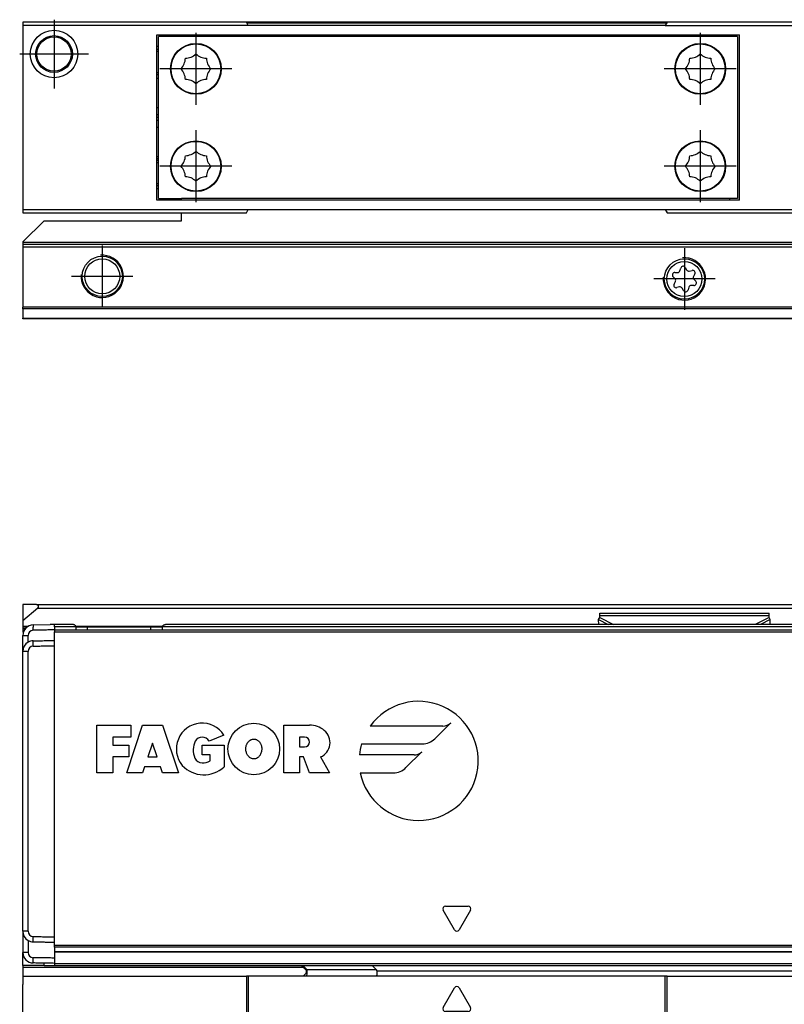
# Model space of a CAD drawing. Header units: millimetres. Extents: x -746 to 1106, y -92 to 517.
# Tile 43 of 55: x 229 to 302, y 84 to 177. Entities that reach past the tile are written whole.
import ezdxf

# ---------------------------------------------------------------- set-up
doc = ezdxf.new("R2010")
doc.units = ezdxf.units.MM
doc.linetypes.add('DOT_CENTER', pattern=[14, 12, -1, 0, -1])
doc.layers.add('1', color=7, linetype='Continuous')

# ---------------------------------------------------------------- blocks, each defined once
blk = doc.blocks.new('SOPORTE_SV2-T__11', base_point=(229.75, 148.848))
at = {"color": 7, "linetype": 'Continuous'}
for p, q in [((245.452, 160.989), (245.289, 160.989)), ((246.911, 160.989), (246.748, 160.989)), ((296.55, 160.198), (244.75, 160.202)), ((244.75, 160.048), (244.75, 160.202)), ((297.275, 160.198), (296.55, 160.198)), ((244.75, 158.848), (247.022, 158.848)), ((244.75, 158.097), (244.75, 158.848)), ((247.022, 158.848), (250.877, 158.848)), ((290.623, 158.848), (294.478, 158.848)), ((294.478, 158.848), (303.022, 158.848)), ((231.75, 158.097), (229.75, 156.097)), ((231.75, 158.097), (244.75, 158.097)), ((229.75, 156.097), (229.75, 156.048)), ((229.75, 156.048), (229.75, 155.848)), ((1054.75, 155.848), (229.75, 155.848)), ((229.75, 155.848), (229.75, 155.648)), ((229.75, 155.648), (229.75, 149.93)), ((291.831, 153.379), (291.904, 153.632)), ((292.328, 153.684), (292.457, 153.462)), ((291.364, 152.625), (291.181, 152.815)), ((291.346, 153.208), (291.61, 153.211)), ((292.713, 153.352), (292.974, 153.415)), ((293.231, 153.074), (293.102, 152.845)), ((293.136, 152.57), (293.319, 152.38)), ((291.269, 152.121), (291.398, 152.35)), ((291.783, 151.844), (291.527, 151.781)), ((292.173, 151.51), (292.039, 151.736)), ((292.669, 151.816), (292.596, 151.563)), ((293.154, 151.986), (292.89, 151.984)), ((229.75, 149.789), (229.75, 149.93)), ((229.75, 149.789), (229.75, 148.906)), ((229.75, 148.848), (229.75, 148.906)), ((1054.75, 148.848), (229.75, 148.848))]:
    blk.add_line(p, q, dxfattribs=at)
at = {"color": 3, "linetype": 'Continuous'}
for p, q in [((245.515, 160.971), (245.339, 160.971)), ((246.861, 160.971), (246.685, 160.971)), ((1054.75, 156.048), (229.75, 156.048)), ((229.75, 155.648), (1054.75, 155.648)), ((1054.75, 149.93), (229.75, 149.93)), ((1054.75, 149.789), (229.75, 149.789)), ((229.75, 148.906), (1054.75, 148.906))]:
    blk.add_line(p, q, dxfattribs=at)
at = {"color": 7, "linetype": 'Continuous'}
for centre, radius in [((237.25, 152.848), 1.9), ((237.25, 152.848), 1.65), ((292.25, 152.598), 1.9), ((292.25, 152.598), 1.65)]:
    blk.add_circle(centre, radius, dxfattribs=at)
for centre, start, end in [((292.127, 153.567), 30.15195, 163.87162), ((291.349, 152.976), 90.56562, 223.87162), ((291.196, 152.464), 330.56562, 43.87162), ((291.607, 153.444), 270.56562, 343.87162), ((292.658, 153.578), 210.15195, 283.45795), ((293.028, 153.189), 330.56562, 103.45795), ((293.304, 152.731), 150.56562, 223.87162), ((291.472, 152.006), 150.56562, 283.87162), ((291.839, 151.618), 30.56562, 103.87162), ((292.893, 151.751), 90.56562, 163.87062), ((293.151, 152.219), 270.56562, 43.87162), ((292.373, 151.628), 210.56562, 343.87062)]:
    blk.add_arc(centre, 0.233, start, end, dxfattribs=at)
at = {"layer": '1', "color": 2, "linetype": 'DOT_CENTER'}
for p, q in [((237.25, 155.748), (237.25, 149.948)), ((292.25, 155.498), (292.25, 149.698)), ((240.15, 152.848), (234.35, 152.848)), ((295.15, 152.598), (289.35, 152.598))]:
    blk.add_line(p, q, dxfattribs=at)
at = {"layer": '1', "color": 30, "linetype": 'Continuous'}
for centre in [(237.25, 152.848), (292.25, 152.598)]:
    blk.add_arc(centre, 2, 175, 95, dxfattribs=at)
blk = doc.blocks.new('REGLA_SV2-720-T__12', base_point=(232.75, 158.848))
at = {"color": 7, "linetype": 'Continuous'}
for p, q in [((250.877, 176.848), (232.75, 176.848)), ((290.623, 176.848), (250.877, 176.848)), ((322.75, 176.848), (290.623, 176.848)), ((242.4, 174.305), (242.575, 174.305)), ((242.575, 171.88), (242.4, 171.88)), ((242.4, 168.797), (242.575, 168.797)), ((242.4, 168.136), (242.575, 168.136)), ((242.575, 167.848), (242.4, 167.848)), ((242.575, 167.559), (242.4, 167.559)), ((242.575, 166.898), (242.4, 166.898)), ((242.4, 163.815), (242.575, 163.815)), ((243.768, 163.815), (243.819, 163.815)), ((248.381, 163.815), (248.432, 163.815)), ((242.575, 161.39), (242.4, 161.39)), ((244.661, 161.39), (244.581, 161.39)), ((247.619, 161.39), (247.539, 161.39)), ((232.75, 158.848), (238.478, 158.848)), ((238.478, 158.848), (244.75, 158.848)), ((244.75, 158.848), (247.022, 158.848)), ((247.022, 158.848), (250.877, 158.848)), ((290.623, 158.848), (294.478, 158.848)), ((294.478, 158.848), (303.022, 158.848))]:
    blk.add_line(p, q, dxfattribs=at)
at = {"color": 3, "linetype": 'Continuous'}
for p, q in [((290.565, 176.748), (250.935, 176.748)), ((242.4, 174.59), (242.575, 174.59)), ((242.4, 174.105), (242.575, 174.105)), ((242.575, 172.08), (242.4, 172.08)), ((242.575, 171.538), (242.4, 171.538)), ((242.4, 164.157), (242.575, 164.157)), ((242.575, 163.961), (242.4, 163.961)), ((243.861, 163.961), (243.808, 163.961)), ((243.879, 164.157), (243.933, 164.157)), ((248.267, 164.157), (248.321, 164.157)), ((248.392, 163.961), (248.339, 163.961)), ((242.4, 163.615), (242.575, 163.615)), ((243.728, 163.615), (243.779, 163.615)), ((248.421, 163.615), (248.472, 163.615)), ((242.575, 161.59), (242.4, 161.59)), ((242.575, 161.105), (242.4, 161.105)), ((244.435, 161.59), (244.365, 161.59)), ((245.134, 161.105), (245.018, 161.105)), ((247.182, 161.105), (247.066, 161.105)), ((247.835, 161.59), (247.765, 161.59))]:
    blk.add_line(p, q, dxfattribs=at)
blk = doc.blocks.new('CABEZA_ROSCADA_REGLA_SV2-T__13', base_point=(229.75, 158.848))
at = {"color": 7, "linetype": 'Continuous'}
for p, q in [((232.75, 176.848), (229.75, 176.848)), ((229.75, 176.848), (229.75, 176.548)), ((250.877, 176.848), (232.75, 176.848)), ((251.05, 176.548), (250.877, 176.848)), ((290.623, 176.848), (290.45, 176.548)), ((322.75, 176.848), (290.623, 176.848)), ((322.75, 176.548), (322.75, 176.848)), ((229.75, 176.548), (229.75, 159.148)), ((251.05, 176.548), (229.75, 176.548)), ((290.45, 176.548), (251.05, 176.548)), ((290.45, 176.548), (322.75, 176.548)), ((322.75, 159.148), (322.75, 176.548)), ((242.4, 175.648), (296.55, 175.648)), ((242.4, 160.048), (242.4, 175.648)), ((296.55, 175.498), (242.575, 175.498)), ((242.575, 160.198), (242.575, 175.498)), ((296.55, 175.648), (297.45, 175.648)), ((296.55, 175.498), (296.55, 175.648)), ((297.275, 175.498), (296.55, 175.498)), ((297.275, 175.498), (297.275, 160.198)), ((297.45, 160.048), (297.45, 175.648)), ((306.05, 169.614), (305.3, 169.181)), ((306.8, 169.181), (306.05, 169.614)), ((305.3, 169.181), (305.3, 168.314)), ((306.8, 168.314), (306.8, 169.181)), ((305.3, 168.314), (306.05, 167.881)), ((306.05, 167.881), (306.8, 168.314)), ((296.55, 160.048), (242.4, 160.048)), ((242.575, 160.198), (244.75, 160.202)), ((296.55, 160.198), (244.75, 160.202)), ((297.275, 160.198), (296.55, 160.198)), ((296.55, 160.048), (296.55, 160.198)), ((297.45, 160.048), (296.55, 160.048)), ((229.75, 159.148), (251.05, 159.148)), ((229.75, 159.148), (229.75, 158.848)), ((250.877, 158.848), (251.05, 159.148)), ((251.05, 159.148), (290.45, 159.148)), ((290.45, 159.148), (322.75, 159.148)), ((290.45, 159.148), (290.623, 158.848)), ((322.75, 158.848), (322.75, 159.148)), ((229.75, 158.848), (232.75, 158.848)), ((232.75, 158.848), (238.478, 158.848)), ((238.478, 158.848), (244.75, 158.848)), ((244.75, 158.848), (247.022, 158.848)), ((247.022, 158.848), (250.877, 158.848)), ((290.623, 158.848), (294.478, 158.848)), ((294.478, 158.848), (303.022, 158.848)), ((303.022, 158.848), (322.75, 158.848))]:
    blk.add_line(p, q, dxfattribs=at)
for centre, radius in [((232.697, 173.848), 2.244), ((232.697, 173.848), 1.738), ((232.697, 173.848), 1.625), ((246.1, 172.448), 2.4), ((246.1, 172.448), 2.35), ((293.75, 172.448), 2.4), ((293.75, 172.448), 2.35), ((306.05, 168.748), 1.6), ((306.05, 168.748), 1.425), ((306.05, 168.748), 1.25), ((246.1, 163.248), 2.4), ((246.1, 163.248), 2.35), ((293.75, 163.248), 2.4), ((293.75, 163.248), 2.35), ((306.697, 161.848), 2.201), ((306.697, 161.848), 1.696), ((306.697, 161.848), 1.6)]:
    blk.add_circle(centre, radius, dxfattribs=at)
for centre, start, end in [((243.604, 173.481), 316.43231, 358.56769), ((245.066, 174.943), 271.43231, 313.56769), ((247.134, 174.943), 226.43231, 268.56769), ((248.596, 173.481), 181.43231, 223.56769), ((291.254, 173.481), 316.43231, 358.56769), ((292.716, 174.943), 271.43231, 313.56769), ((294.784, 174.943), 226.43231, 268.56769), ((296.246, 173.481), 181.43231, 223.56769), ((243.604, 171.414), 1.43231, 43.56769), ((248.596, 171.414), 136.43231, 178.56769), ((291.254, 171.414), 1.43231, 43.56769), ((296.246, 171.414), 136.43231, 178.56769), ((245.066, 169.952), 46.43231, 88.56769), ((247.134, 169.952), 91.43231, 133.56769), ((292.716, 169.952), 46.43231, 88.56769), ((294.784, 169.952), 91.43231, 133.56769), ((245.066, 165.743), 271.43231, 313.56769), ((247.134, 165.743), 226.43231, 268.56769), ((292.716, 165.743), 271.43231, 313.56769), ((294.784, 165.743), 226.43231, 268.56769), ((243.604, 164.281), 316.43231, 358.56769), ((248.596, 164.281), 181.43231, 223.56769), ((291.254, 164.281), 316.43231, 358.56769), ((296.246, 164.281), 181.43231, 223.56769), ((243.604, 162.214), 1.43231, 43.56769), ((248.596, 162.214), 136.43231, 178.56769), ((291.254, 162.214), 1.43231, 43.56769), ((296.246, 162.214), 136.43231, 178.56769), ((245.066, 160.752), 46.43231, 88.56769), ((247.134, 160.752), 91.43231, 133.56769), ((292.716, 160.752), 46.43231, 88.56769), ((294.784, 160.752), 91.43231, 133.56769)]:
    blk.add_arc(centre, 1.5, start, end, dxfattribs=at)
at = {"layer": '1', "color": 2, "linetype": 'DOT_CENTER'}
for p, q in [((232.697, 177.092), (232.697, 170.603)), ((246.1, 175.848), (246.1, 169.048)), ((293.75, 175.848), (293.75, 169.048)), ((235.941, 173.848), (229.453, 173.848)), ((249.5, 172.448), (242.7, 172.448)), ((297.15, 172.448), (290.35, 172.448)), ((306.05, 171.348), (306.05, 166.148)), ((308.65, 168.748), (303.45, 168.748)), ((246.1, 166.648), (246.1, 159.848)), ((293.75, 166.648), (293.75, 159.848)), ((306.697, 165.049), (306.697, 158.646)), ((249.5, 163.248), (242.7, 163.248)), ((297.15, 163.248), (290.35, 163.248)), ((309.898, 161.848), (303.496, 161.848))]:
    blk.add_line(p, q, dxfattribs=at)
blk = doc.blocks.new('REGLA_SV2-720-T__14', base_point=(229.75, 148.848))
for name, p in [('CABEZA_ROSCADA_REGLA_SV2-T__13', (229.75, 158.848)), ('REGLA_SV2-720-T__12', (232.75, 158.848)), ('SOPORTE_SV2-T__11', (229.75, 148.848))]:
    blk.add_blockref(name, p)
blk = doc.blocks.new('Bottom3', base_point=(317.25, 162.848))
blk.add_blockref('REGLA_SV2-720-T__14', (229.75, 148.848))
blk = doc.blocks.new('CABEZA_ROSCADA_REGLA_SV2-T__22', base_point=(229.75, 65.652))
at = {"color": 7, "linetype": 'Continuous'}
for p, q in [((256.053, 87.752), (256.543, 87.263)), ((263.154, 87.342), (262.744, 87.752)), ((305.347, 87.752), (304.937, 87.342)), ((311.534, 87.263), (312.023, 87.752)), ((229.75, 86.752), (229.75, 85.947)), ((229.75, 86.752), (250.877, 86.752)), ((251.05, 86.752), (250.877, 86.752)), ((250.877, 86.752), (250.877, 65.952)), ((251.05, 86.752), (251.05, 65.652)), ((256.116, 86.752), (251.05, 86.752)), ((256.531, 86.752), (256.116, 86.752)), ((263.153, 86.752), (256.531, 86.752)), ((290.45, 86.752), (263.153, 86.752)), ((290.623, 86.752), (290.45, 86.752)), ((290.45, 65.652), (290.45, 86.752)), ((290.623, 86.752), (304.938, 86.752)), ((290.623, 65.952), (290.623, 86.752)), ((304.938, 86.752), (311.544, 86.752)), ((311.544, 86.752), (311.961, 86.752)), ((311.961, 86.752), (322.75, 86.752)), ((322.75, 86.752), (322.75, 65.952)), ((229.75, 85.747), (229.75, 85.947)), ((229.75, 65.952), (229.75, 85.747)), ((269.466, 83.779), (270.534, 85.628)), ((270.966, 85.628), (272.034, 83.779)), ((271.817, 83.404), (269.683, 83.404)), ((238.478, 82.152), (238.911, 81.402)), ((247.022, 82.152), (246.589, 81.402)), ((294.478, 82.152), (294.911, 81.402)), ((303.022, 82.152), (302.589, 81.402)), ((236.803, 77.752), (238.911, 81.402)), ((238.911, 81.402), (246.589, 81.402)), ((246.589, 81.402), (248.697, 77.752)), ((292.803, 77.752), (294.911, 81.402)), ((294.911, 81.402), (302.589, 81.402)), ((302.589, 81.402), (304.45, 78.18)), ((305.2, 78.381), (304.45, 78.18)), ((304.45, 77.325), (304.45, 78.18)), ((235.937, 77.752), (236.803, 77.752)), ((238.911, 74.102), (236.803, 77.752)), ((248.697, 77.752), (246.589, 74.102)), ((249.563, 77.752), (248.697, 77.752)), ((291.937, 77.752), (292.803, 77.752)), ((294.911, 74.102), (292.803, 77.752)), ((304.45, 77.325), (302.589, 74.102)), ((305.2, 77.124), (304.45, 77.325)), ((238.478, 73.352), (238.911, 74.102)), ((246.589, 74.102), (238.911, 74.102)), ((247.022, 73.352), (246.589, 74.102)), ((294.478, 73.352), (294.911, 74.102)), ((302.589, 74.102), (294.911, 74.102)), ((303.022, 73.352), (302.589, 74.102)), ((229.75, 65.952), (229.75, 65.652)), ((250.877, 65.952), (229.75, 65.952)), ((251.05, 65.652), (229.75, 65.652)), ((251.05, 65.652), (250.877, 65.952)), ((290.45, 65.652), (251.05, 65.652)), ((290.623, 65.952), (290.45, 65.652)), ((290.45, 65.652), (322.75, 65.652)), ((290.623, 65.952), (322.75, 65.952)), ((322.75, 65.652), (322.75, 65.952))]:
    blk.add_line(p, q, dxfattribs=at)
at = {"color": 3, "linetype": 'Continuous'}
for p, q in [((256.211, 87.752), (256.621, 87.342)), ((311.454, 87.342), (311.865, 87.752)), ((263.154, 87.342), (256.621, 87.342)), ((263.199, 87.252), (304.892, 87.252)), ((304.937, 87.342), (311.454, 87.342)), ((235.937, 77.752), (238.478, 82.152)), ((238.478, 82.152), (247.022, 82.152)), ((247.022, 82.152), (249.563, 77.752)), ((291.937, 77.752), (294.478, 82.152)), ((294.478, 82.152), (303.022, 82.152)), ((303.022, 82.152), (305.2, 78.381)), ((305.2, 77.124), (305.2, 78.381)), ((238.478, 73.352), (235.937, 77.752)), ((249.563, 77.752), (247.022, 73.352)), ((294.478, 73.352), (291.937, 77.752)), ((305.2, 77.124), (303.022, 73.352)), ((247.022, 73.352), (238.478, 73.352)), ((303.022, 73.352), (294.478, 73.352))]:
    blk.add_line(p, q, dxfattribs=at)
at = {"color": 7, "linetype": 'Continuous'}
for centre, radius in [((242.75, 77.752), 1.9), ((242.75, 77.752), 1.65), ((298.75, 77.752), 1.9), ((298.75, 77.752), 1.65)]:
    blk.add_circle(centre, radius, dxfattribs=at)
for centre, radius, start, end in [((263.069, 87.244), 0.131, 3.7675, 48.98543), ((305.022, 87.244), 0.13, 131.01243, 176.2306), ((270.75, 85.503), 0.25, 30, 150), ((269.683, 83.654), 0.25, 150, 270), ((271.817, 83.654), 0.25, 270, 30)]:
    blk.add_arc(centre, radius, start, end, dxfattribs=at)
for points, knots in [([(256.116, 86.752), (256.14, 86.756), (256.207, 86.765), (256.321, 86.818), (256.438, 86.914), (256.523, 87.042), (256.563, 87.148), (256.565, 87.226), (256.549, 87.252), (256.543, 87.263)], [0, 0, 0, 0, 0.0741131, 0.2021641, 0.3703055, 0.5215737, 0.6576733, 0.7087042, 0.7462658, 0.7462658, 0.7462658, 0.7462658]), ([(263.199, 87.252), (263.199, 87.187), (263.198, 87.069), (263.185, 86.917), (263.182, 86.811), (263.159, 86.765), (263.153, 86.752)], [0, 0, 0, 0, 0.1945783, 0.3538246, 0.4620183, 0.5052321, 0.5052321, 0.5052321, 0.5052321]), ([(304.938, 86.752), (304.932, 86.765), (304.909, 86.811), (304.906, 86.917), (304.893, 87.069), (304.892, 87.187), (304.892, 87.252)], [0, 0, 0, 0, 0.0431727, 0.1513554, 0.3105983, 0.5051762, 0.5051762, 0.5051762, 0.5051762]), ([(311.534, 87.263), (311.525, 87.243), (311.5, 87.189), (311.532, 87.095), (311.579, 87.002), (311.653, 86.902), (311.757, 86.817), (311.869, 86.765), (311.936, 86.756), (311.961, 86.752)], [0, 0, 0, 0, 0.0620833, 0.1761379, 0.2724647, 0.3813167, 0.5449043, 0.6708686, 0.7457629, 0.7457629, 0.7457629, 0.7457629])]:
    blk.add_open_spline(points, degree=3, knots=knots, dxfattribs=at)
at = {"color": 3, "linetype": 'Continuous'}
for points, knots in [([(256.531, 86.752), (256.545, 86.768), (256.591, 86.816), (256.602, 86.954), (256.625, 87.132), (256.622, 87.27), (256.621, 87.342)], [0, 0, 0, 0, 0.0612673, 0.1973464, 0.391351, 0.6083017, 0.6083017, 0.6083017, 0.6083017]), ([(256.621, 87.342), (256.611, 87.332), (256.592, 87.313), (256.566, 87.287), (256.551, 87.271), (256.544, 87.264), (256.543, 87.263)], [0, 0, 0, 0, 0.0443949, 0.0806482, 0.1079614, 0.1118633, 0.1118633, 0.1118633, 0.1118633]), ([(311.454, 87.342), (311.453, 87.269), (311.451, 87.132), (311.473, 86.954), (311.484, 86.816), (311.53, 86.768), (311.544, 86.752)], [0, 0, 0, 0, 0.2168263, 0.4106589, 0.5465665, 0.6076479, 0.6076479, 0.6076479, 0.6076479]), ([(311.534, 87.263), (311.531, 87.265), (311.526, 87.27), (311.511, 87.286), (311.487, 87.31), (311.465, 87.331), (311.454, 87.342)], [0, 0, 0, 0, 0.0104252, 0.0208504, 0.0659319, 0.1120602, 0.1120602, 0.1120602, 0.1120602])]:
    blk.add_open_spline(points, degree=3, knots=knots, dxfattribs=at)
at = {"layer": '1', "color": 2, "linetype": 'DOT_CENTER'}
for p, q in [((242.75, 80.652), (242.75, 74.852)), ((298.75, 80.652), (298.75, 74.852)), ((245.65, 77.752), (239.85, 77.752)), ((301.65, 77.752), (295.85, 77.752))]:
    blk.add_line(p, q, dxfattribs=at)
at = {"layer": '1', "color": 30, "linetype": 'Continuous'}
for centre in [(242.75, 77.752), (298.75, 77.752)]:
    blk.add_arc(centre, 2, 175, 95, dxfattribs=at)
blk = doc.blocks.new('SOPORTE_SV2-T__23', base_point=(229.75, 85.747))
at = {"color": 7, "linetype": 'Continuous'}
for p, q in [((231.05, 121.847), (229.75, 121.847)), ((229.75, 121.847), (229.75, 120.296)), ((231.05, 121.847), (1053.45, 121.847)), ((231.178, 121.494), (229.75, 120.296)), ((284.25, 121.022), (300.25, 121.022)), ((284.25, 120.805), (284.25, 121.022)), ((300.25, 120.805), (300.25, 121.022)), ((229.75, 120.296), (229.75, 119.794)), ((284.141, 120.425), (284.25, 120.631)), ((284.154, 119.952), (284.141, 120.425)), ((284.25, 120.631), (284.25, 120.805)), ((300.25, 120.631), (300.25, 120.805)), ((300.359, 120.425), (300.25, 120.631)), ((300.346, 119.952), (300.359, 120.425)), ((229.75, 119.794), (229.75, 119.747)), ((229.75, 119.747), (229.75, 119.547)), ((229.75, 119.747), (230.192, 119.747)), ((229.75, 119.547), (229.75, 119.247)), ((229.75, 119.247), (229.806, 119.247)), ((234.782, 119.752), (235.807, 119.747)), ((235.807, 119.747), (235.85, 119.752)), ((235.85, 119.752), (241.85, 119.752)), ((241.85, 119.752), (242.918, 119.752)), ((229.75, 90.988), (229.75, 92.247)), ((229.75, 90.988), (229.75, 88.988)), ((229.75, 87.747), (229.75, 88.988)), ((229.75, 87.747), (229.75, 87.547)), ((231.75, 87.747), (229.75, 87.747)), ((229.75, 87.547), (229.75, 86.752)), ((231.75, 87.747), (231.75, 87.97)), ((231.75, 87.747), (232.75, 87.752)), ((232.75, 87.752), (244.75, 87.747)), ((229.75, 86.752), (229.75, 85.947)), ((229.75, 85.747), (229.75, 85.947))]:
    blk.add_line(p, q, dxfattribs=at)
at = {"color": 3, "linetype": 'Continuous'}
for p, q in [((231.178, 121.494), (1053.322, 121.494)), ((284.141, 120.425), (285.053, 119.952)), ((284.25, 120.805), (300.25, 120.805)), ((284.25, 120.631), (285.56, 119.952)), ((300.25, 120.631), (298.94, 119.952)), ((300.359, 120.425), (299.447, 119.952)), ((229.75, 119.794), (230.269, 119.794)), ((229.973, 119.547), (229.75, 119.547)), ((233.85, 119.752), (232.75, 119.752)), ((234.782, 119.752), (233.85, 119.752)), ((234.774, 119.794), (242.926, 119.794)), ((243.85, 119.752), (242.918, 119.752)), ((290.556, 119.747), (243.85, 119.752)), ((256.258, 87.547), (229.75, 87.547))]:
    blk.add_line(p, q, dxfattribs=at)
at = {"color": 7, "linetype": 'Continuous'}
blk.add_arc((231.05, 121.647), 0.2, 310, 90, dxfattribs=at)
blk = doc.blocks.new('REGLA_SV2-720-T__24', base_point=(229.75, 87.747))
at = {"color": 7, "linetype": 'Continuous'}
for p, q in [((230.733, 119.917), (232.333, 119.945)), ((234.486, 119.952), (232.75, 119.952)), ((232.75, 119.752), (232.75, 119.952)), ((232.75, 119.752), (232.75, 119.452)), ((232.75, 119.452), (1051.75, 119.452)), ((232.75, 119.452), (232.75, 119.259)), ((232.75, 118.452), (232.75, 119.259)), ((234.782, 119.752), (235.807, 119.747)), ((235.807, 119.747), (235.85, 119.752)), ((235.85, 119.752), (241.85, 119.752)), ((241.85, 119.752), (242.918, 119.752)), ((1041.286, 119.952), (243.214, 119.952)), ((229.75, 117.417), (229.75, 118.917)), ((232.75, 117.952), (232.75, 118.452)), ((229.75, 92.247), (229.75, 117.417)), ((232.75, 90.453), (232.75, 117.952)), ((229.75, 90.988), (229.75, 92.247)), ((229.75, 90.988), (229.75, 88.988)), ((232.75, 89.952), (232.75, 90.453)), ((232.75, 89.651), (232.75, 89.952)), ((232.75, 89.478), (232.75, 89.651)), ((232.75, 89.478), (232.75, 89.062)), ((232.75, 89.062), (232.75, 89.035)), ((232.75, 89.035), (232.75, 88.453)), ((232.75, 89.035), (1051.75, 89.035)), ((232.75, 88.453), (232.75, 87.952)), ((232.75, 87.952), (232.75, 87.752)), ((232.75, 87.752), (244.75, 87.747)), ((244.75, 87.747), (1039.75, 87.747))]:
    blk.add_line(p, q, dxfattribs=at)
at = {"color": 3, "linetype": 'Continuous'}
for p, q in [((230.733, 119.917), (230.733, 119.717)), ((230.736, 119.417), (230.733, 119.717)), ((233.85, 119.752), (232.75, 119.752)), ((232.75, 119.259), (1051.75, 119.259)), ((234.782, 119.752), (233.85, 119.752)), ((235.85, 119.459), (235.85, 119.752)), ((241.85, 119.459), (241.85, 119.752)), ((243.85, 119.752), (242.918, 119.752)), ((290.556, 119.747), (243.85, 119.752)), ((993.944, 119.747), (290.556, 119.747)), ((229.75, 118.917), (230.25, 118.917)), ((230.736, 117.917), (230.733, 118.417)), ((230.25, 117.417), (229.75, 117.417)), ((236.749, 105.95), (236.749, 110.452)), ((236.749, 110.452), (239.939, 110.452)), ((239.563, 105.95), (241.064, 110.452)), ((239.939, 110.452), (239.939, 109.327)), ((241.064, 110.452), (242.94, 110.452)), ((242.94, 110.452), (244.441, 105.95)), ((254.4, 105.95), (254.4, 110.452)), ((254.4, 110.452), (256.839, 110.452)), ((269.44, 110.368), (262.578, 110.368)), ((268.678, 109.174), (270.176, 110.673)), ((239.939, 109.327), (238.25, 109.327)), ((238.25, 109.327), (238.25, 108.576)), ((248.748, 109.514), (247.345, 108.951)), ((256.37, 109.327), (255.901, 109.327)), ((255.901, 109.327), (255.901, 108.389)), ((238.25, 108.576), (239.751, 108.576)), ((239.751, 108.576), (239.751, 107.451)), ((242.002, 108.764), (241.564, 107.451)), ((242.44, 107.451), (242.002, 108.764)), ((246.696, 108.576), (248.759, 108.576)), ((246.696, 107.638), (246.696, 108.576)), ((248.759, 108.576), (248.759, 106.513)), ((255.901, 108.389), (256.37, 108.389)), ((261.747, 108.679), (267.484, 108.679)), ((265.948, 106.444), (267.447, 107.943)), ((239.751, 107.451), (238.25, 107.451)), ((238.25, 107.451), (238.25, 105.95)), ((241.564, 107.451), (242.44, 107.451)), ((247.446, 107.638), (246.696, 107.638)), ((247.446, 107.075), (247.446, 107.638)), ((255.901, 107.451), (255.901, 105.95)), ((256.277, 107.451), (255.901, 107.451)), ((256.839, 105.95), (256.277, 107.451)), ((257.88, 107.451), (258.714, 105.95)), ((266.711, 107.638), (261.542, 107.638)), ((241.252, 106.513), (241.064, 105.95)), ((242.753, 106.513), (241.252, 106.513)), ((242.94, 105.95), (242.753, 106.513)), ((238.25, 105.95), (236.749, 105.95)), ((241.064, 105.95), (239.563, 105.95)), ((244.441, 105.95), (242.94, 105.95)), ((255.901, 105.95), (254.4, 105.95)), ((258.714, 105.95), (256.839, 105.95)), ((261.628, 105.95), (264.754, 105.95)), ((269.683, 93.351), (271.817, 93.351)), ((270.533, 91.127), (269.467, 92.976)), ((272.033, 92.976), (270.967, 91.127)), ((230.25, 90.988), (229.75, 90.988)), ((230.733, 89.988), (230.736, 90.488)), ((1051.75, 89.651), (232.75, 89.651)), ((1051.75, 89.478), (232.75, 89.478)), ((230.25, 88.988), (229.75, 88.988)), ((230.733, 87.988), (230.736, 88.488)), ((232.75, 89.062), (1051.75, 89.062)), ((232.75, 87.952), (1051.75, 87.952))]:
    blk.add_line(p, q, dxfattribs=at)
blk.add_circle((251.57, 108.201), 2.439, dxfattribs=at)
at = {"color": 7, "linetype": 'Continuous'}
for centre, radius, start, end in [((230.75, 118.917), 1, 91, 180), ((230.75, 118.917), 0.5, 91.62891, 179.99617), ((230.749, 117.418), 0.999, 119.98382, 180.02122), ((230.75, 117.418), 0.999, 90.99102, 120.01402), ((230.749, 117.418), 0.5, 91.56868, 180.056), ((230.75, 90.988), 1, 180, 239.99496), ((230.75, 90.988), 0.5, 180.00411, 268.37121), ((230.75, 90.988), 1, 239.99496, 269), ((230.75, 88.988), 1, 180, 269), ((230.75, 88.988), 0.5, 180.0039, 268.37076)]:
    blk.add_arc(centre, radius, start, end, dxfattribs=at)
at = {"color": 3, "linetype": 'Continuous'}
for centre, radius, start, end in [((267.142, 107.075), 5.628, 191.53696, 144.19701), ((246.692, 108.201), 2.439, 32.57897, 219.59774), ((256.839, 108.252), 2.2, 50.76131, 90), ((257.295, 108.81), 1.48, 293.27667, 50.76131), ((269.44, 111.409), 1.041, 270, 315), ((247.821, 108.107), 1.97, 154.62307, 202.61986), ((246.693, 108.576), 0.752, 29.9189, 150.0811), ((256.37, 108.858), 0.469, 270, 90), ((267.484, 110.368), 1.688, 270, 315), ((267.142, 107.075), 5.628, 163.44115, 174.26083), ((266.711, 108.679), 1.041, 270, 315), ((246.696, 107.638), 0.75, 202.61986, 270), ((246.696, 108.482), 1.595, 270, 298.07249), ((246.853, 108.558), 2.795, 223.12896, 312.98327), ((264.754, 107.638), 1.688, 270, 315), ((269.683, 93.101), 0.25, 90, 210), ((271.817, 93.101), 0.25, 330, 90), ((270.75, 91.252), 0.25, 210, 330)]:
    blk.add_arc(centre, radius, start, end, dxfattribs=at)
at = {"color": 7, "linetype": 'Continuous'}
for points, knots in [([(232.75, 119.452), (232.583, 119.45), (232.25, 119.444), (231.747, 119.435), (231.242, 119.426), (230.904, 119.42), (230.736, 119.417)], [0, 0, 0, 0, 0.500077, 1.000155, 1.508556, 2.014553, 2.014553, 2.014553, 2.014553]), ([(234.782, 119.752), (234.773, 119.784), (234.753, 119.851), (234.666, 119.907), (234.577, 119.945), (234.517, 119.95), (234.486, 119.952)], [0, 0, 0, 0, 0.0950945, 0.2040772, 0.2937684, 0.3846964, 0.3846964, 0.3846964, 0.3846964]), ([(242.918, 119.752), (242.927, 119.784), (242.947, 119.851), (243.034, 119.907), (243.123, 119.945), (243.183, 119.95), (243.214, 119.952)], [0, 0, 0, 0, 0.0950945, 0.2040772, 0.2937684, 0.3846964, 0.3846964, 0.3846964, 0.3846964]), ([(230.25, 118.283), (230.25, 118.389), (230.25, 118.6), (230.25, 118.812), (230.25, 118.917)], [0, 0, 0, 0, 0.3170095, 0.6340198, 0.6340198, 0.6340198, 0.6340198]), ([(230.733, 118.417), (230.902, 118.42), (231.241, 118.426), (231.747, 118.435), (232.25, 118.444), (232.583, 118.45), (232.75, 118.452)], [0, 0, 0, 0, 0.508802, 1.017605, 1.517682, 2.01776, 2.01776, 2.01776, 2.01776]), ([(230.25, 90.988), (230.25, 93.19), (230.25, 97.595), (230.25, 104.202), (230.25, 110.81), (230.25, 115.215), (230.25, 117.417)], [0, 0, 0, 0, 6.607471, 13.21494, 19.822409, 26.42988, 26.42988, 26.42988, 26.42988]), ([(230.736, 117.917), (230.904, 117.92), (231.242, 117.926), (231.747, 117.935), (232.25, 117.944), (232.583, 117.95), (232.75, 117.952)], [0, 0, 0, 0, 0.505996, 1.014398, 1.514475, 2.014553, 2.014553, 2.014553, 2.014553]), ([(230.736, 90.488), (230.904, 90.485), (231.242, 90.479), (231.747, 90.47), (232.25, 90.461), (232.583, 90.455), (232.75, 90.453)], [0, 0, 0, 0, 0.505996, 1.014398, 1.514475, 2.014553, 2.014553, 2.014553, 2.014553]), ([(230.25, 90.122), (230.25, 90.099), (230.25, 90.055), (230.25, 89.843), (230.25, 89.488), (230.25, 89.154), (230.25, 88.988)], [0, 0, 0, 0, 0.067009, 0.134019, 0.634019, 1.13402, 1.13402, 1.13402, 1.13402]), ([(230.733, 89.988), (230.902, 89.985), (231.241, 89.979), (231.747, 89.97), (232.25, 89.961), (232.583, 89.955), (232.75, 89.952)], [0, 0, 0, 0, 0.508802, 1.017605, 1.517682, 2.01776, 2.01776, 2.01776, 2.01776]), ([(232.75, 88.453), (232.582, 88.455), (232.249, 88.461), (231.746, 88.47), (231.242, 88.479), (230.904, 88.485), (230.736, 88.488)], [0, 0, 0, 0, 0.502696, 1.000155, 1.508557, 2.014556, 2.014556, 2.014556, 2.014556]), ([(232.75, 87.952), (232.583, 87.955), (232.25, 87.961), (231.747, 87.97), (231.241, 87.979), (230.902, 87.985), (230.733, 87.988)], [0, 0, 0, 0, 0.500077, 1.000155, 1.508957, 2.01776, 2.01776, 2.01776, 2.01776])]:
    blk.add_open_spline(points, degree=3, knots=knots, dxfattribs=at)
for points in [[(232.75, 119.952), (232.68, 119.951), (232.541, 119.949), (232.402, 119.946), (232.333, 119.945)], [(234.782, 119.459), (234.782, 119.508), (234.782, 119.606), (234.782, 119.704), (234.782, 119.752)], [(242.918, 119.752), (242.918, 119.704), (242.918, 119.606), (242.918, 119.508), (242.918, 119.459)]]:
    blk.add_open_spline(points, degree=3, dxfattribs=at)
at = {"color": 3, "linetype": 'Continuous'}
blk.add_open_spline([(251.57, 109.139), (251.559, 109.139), (251.534, 109.138), (251.468, 109.132), (251.381, 109.112), (251.288, 109.073), (251.214, 109.028), (251.143, 108.975), (251.064, 108.899), (251, 108.815), (250.947, 108.727), (250.903, 108.637), (250.859, 108.514), (250.835, 108.398), (250.822, 108.293), (250.818, 108.201), (250.823, 108.086), (250.844, 107.947), (250.886, 107.803), (250.946, 107.675), (251.003, 107.584), (251.059, 107.512), (251.125, 107.443), (251.219, 107.367), (251.329, 107.308), (251.45, 107.272), (251.56, 107.259), (251.68, 107.269), (251.774, 107.296), (251.856, 107.333), (251.927, 107.373), (252.008, 107.435), (252.076, 107.505), (252.137, 107.583), (252.194, 107.673), (252.253, 107.801), (252.3, 107.959), (252.323, 108.135), (252.32, 108.314), (252.292, 108.474), (252.249, 108.606), (252.206, 108.703), (252.165, 108.775), (252.123, 108.837), (252.071, 108.903), (251.994, 108.98), (251.906, 109.043), (251.812, 109.091), (251.718, 109.124), (251.639, 109.137), (251.588, 109.139), (251.576, 109.139), (251.57, 109.139)], degree=3, knots=[0, 0, 0, 0, 0.034231, 0.07521, 0.197599, 0.299731, 0.376674, 0.456718, 0.566534, 0.704123, 0.7721, 0.873773, 1.004615, 1.162008, 1.22857, 1.321997, 1.437805, 1.572573, 1.744099, 1.885441, 1.994499, 2.066498, 2.15763, 2.281318, 2.429079, 2.526586, 2.65811, 2.75918, 2.887248, 2.947996, 3.029813, 3.13107, 3.251713, 3.321294, 3.42916, 3.570223, 3.742112, 3.922085, 4.100962, 4.277948, 4.4072, 4.514547, 4.597798, 4.653622, 4.738134, 4.849423, 4.980766, 5.061754, 5.162895, 5.281195, 5.298822, 5.316413, 5.316413, 5.316413, 5.316413], dxfattribs=at)
blk = doc.blocks.new('REGLA_SV2-720-T__25', base_point=(229.75, 65.652))
for name, p in [('SOPORTE_SV2-T__23', (229.75, 85.747)), ('REGLA_SV2-720-T__24', (229.75, 87.747)), ('CABEZA_ROSCADA_REGLA_SV2-T__22', (229.75, 65.652))]:
    blk.add_blockref(name, p)
blk = doc.blocks.new('Front5', base_point=(317.25, 93.75))
blk.add_blockref('REGLA_SV2-720-T__25', (229.75, 65.652))

msp = doc.modelspace()

# ---------------------------------------------------------------- block references
for name, p in [('Bottom3', (317.25, 162.848)), ('Front5', (317.25, 93.75))]:
    msp.add_blockref(name, p)

doc.saveas('drawing.dxf')
